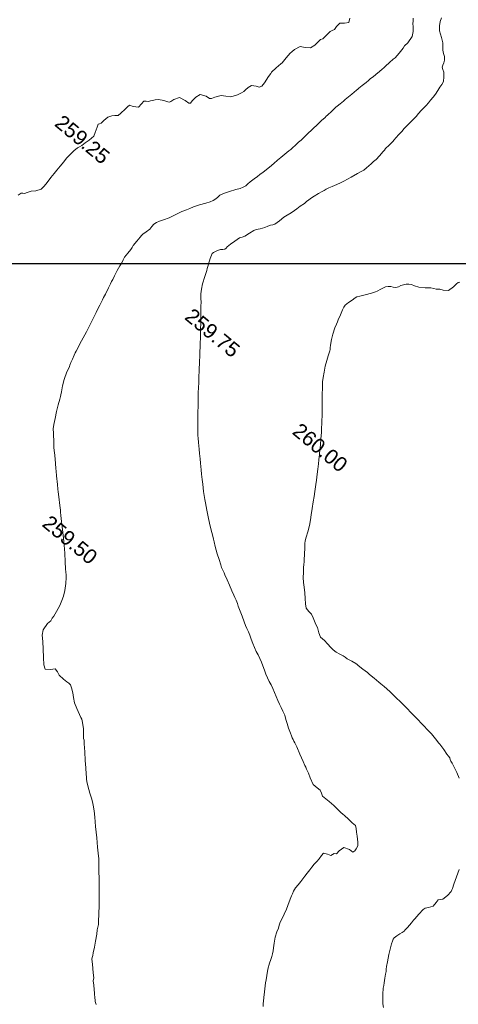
# Model space of a CAD drawing. Header units: millimetres. Extents: x -1567 to 968, y -503 to 481.
# Tile 10 of 49: x -1207 to -1192, y 1 to 34. Entities that reach past the tile are written whole.
import ezdxf

# ---------------------------------------------------------------- set-up
doc = ezdxf.new("R2010")
doc.units = ezdxf.units.MM
doc.layers.get('0').update_dxf_attribs({"lineweight": 0})
doc.layers.add('C-TOPO', color=7, linetype='Continuous')
doc.layers.add('C-TOPO-TEXT', color=7, linetype='Continuous')
doc.styles.get("Standard").update_dxf_attribs({"font": 'arial.ttf'})

# ---------------------------------------------------------------- blocks, each defined once
blk = doc.blocks.new('FXNHM')
at = {"layer": 'C-TOPO', "color": 35, "linetype": 'Continuous', "lineweight": 0, "flags": 128}
for points in [[(-1007.389, -3.854), (-1007.478, -3.797), (-1007.52, -3.756), (-1007.561, -3.714), (-1007.674, -3.602), (-1007.87, -3.406), (-1007.978, -3.297), (-1008.028, -3.214), (-1008.147, -3.093), (-1008.362, -2.879), (-1008.478, -2.763), (-1008.507, -2.714), (-1008.543, -2.648), (-1008.585, -2.567), (-1008.675, -2.393), (-1008.771, -2.214), (-1008.899, -2.002), (-1008.978, -1.876), (-1009.02, -1.794), (-1009.063, -1.714), (-1009.139, -1.611), (-1009.261, -1.453), (-1009.338, -1.354), (-1009.4, -1.273), (-1009.444, -1.214), (-1009.478, -1.172), (-1009.57, -1.06), (-1009.745, -0.848), (-1009.856, -0.714), (-1009.917, -0.641), (-1009.978, -0.568), (-1010.055, -0.479), (-1010.179, -0.336), (-1010.285, -0.214), (-1010.381, -0.102), (-1010.478, 0.008), (-1010.612, 0.144), (-1010.757, 0.286), (-1010.867, 0.397), (-1010.978, 0.508), (-1011.117, 0.647), (-1011.257, 0.786), (-1011.367, 0.898), (-1011.478, 1.008), (-1011.639, 1.162), (-1011.776, 1.286), (-1011.876, 1.36), (-1011.978, 1.431), (-1012.128, 1.535), (-1012.34, 1.683), (-1012.461, 1.769), (-1012.515, 1.821), (-1012.567, 1.876), (-1012.639, 1.951), (-1012.783, 2.104), (-1012.956, 2.286), (-1013.153, 2.496), (-1013.339, 2.696), (-1013.424, 2.786), (-1013.478, 2.825), (-1013.547, 2.914), (-1013.688, 3.076), (-1013.85, 3.218), (-1013.94, 3.286), (-1014.005, 3.313), (-1014.102, 3.359), (-1014.3, 3.458), (-1014.478, 3.559), (-1014.625, 3.681), (-1014.741, 3.786), (-1014.88, 3.885), (-1014.978, 3.943), (-1015.056, 3.947), (-1015.136, 3.944), (-1015.288, 3.941), (-1015.478, 3.948), (-1015.603, 3.999), (-1015.719, 4.028), (-1015.834, 3.908), (-1015.978, 3.802), (-1016.11, 3.882), (-1016.275, 4.067), (-1016.463, 4.286), (-1016.646, 4.476), (-1016.793, 4.634), (-1016.884, 4.786), (-1016.906, 5.045), (-1016.884, 5.192), (-1016.896, 5.286), (-1016.905, 5.373), (-1016.932, 5.561), (-1016.978, 5.783), (-1017.029, 5.962), (-1017.083, 6.111), (-1017.169, 6.286), (-1017.297, 6.491), (-1017.42, 6.654), (-1017.478, 6.725), (-1017.54, 6.786), (-1017.613, 6.866), (-1017.778, 7.045), (-1017.978, 7.256), (-1018.17, 7.452), (-1018.34, 7.622), (-1018.478, 7.759), (-1018.618, 7.897), (-1018.745, 8.02), (-1018.897, 8.165), (-1018.978, 8.242), (-1019.023, 8.286), (-1019.141, 8.398), (-1019.357, 8.604), (-1019.478, 8.719), (-1019.545, 8.786), (-1019.659, 8.901), (-1019.864, 9.106), (-1019.978, 9.22), (-1020.045, 9.286), (-1020.159, 9.401), (-1020.364, 9.606), (-1020.478, 9.72), (-1020.545, 9.786), (-1020.66, 9.914), (-1020.867, 10.142), (-1020.978, 10.266), (-1021.005, 10.313), (-1021.048, 10.391), (-1021.147, 10.572), (-1021.258, 10.786), (-1021.361, 11), (-1021.443, 11.181), (-1021.478, 11.26), (-1021.505, 11.313), (-1021.556, 11.4), (-1021.661, 11.589), (-1021.758, 11.786), (-1021.843, 12.045), (-1021.878, 12.187), (-1021.896, 12.237), (-1021.914, 12.286), (-1021.941, 12.375), (-1021.978, 12.502), (-1022.017, 12.634), (-1022.042, 12.722), (-1022.052, 12.786), (-1022.069, 12.877), (-1022.111, 13.06), (-1022.163, 13.286), (-1022.183, 13.399), (-1022.204, 13.512), (-1022.233, 13.636), (-1022.268, 13.786), (-1022.317, 14.003), (-1022.351, 14.159), (-1022.367, 14.223), (-1022.384, 14.286), (-1022.432, 14.498), (-1022.478, 14.7), (-1022.497, 14.786), (-1022.526, 14.912), (-1022.579, 15.141), (-1022.612, 15.286), (-1022.63, 15.372), (-1022.649, 15.457), (-1022.682, 15.592), (-1022.727, 15.786), (-1022.757, 15.96), (-1022.777, 16.085), (-1022.801, 16.186), (-1022.822, 16.286), (-1022.823, 16.467), (-1022.822, 16.63), (-1022.833, 16.708), (-1022.845, 16.786), (-1022.846, 16.973), (-1022.845, 17.153), (-1022.846, 17.22), (-1022.845, 17.286), (-1022.807, 17.417), (-1022.766, 17.574), (-1022.767, 17.681), (-1022.766, 17.786), (-1022.734, 17.891), (-1022.687, 17.996), (-1022.609, 18.112), (-1022.5, 18.286), (-1022.402, 18.512), (-1022.347, 18.656), (-1022.311, 18.721), (-1022.274, 18.786), (-1022.227, 18.871), (-1022.169, 18.977), (-1022.103, 19.103), (-1021.996, 19.286), (-1021.868, 19.467), (-1021.78, 19.589), (-1021.733, 19.69), (-1021.697, 19.786), (-1021.684, 19.882), (-1021.669, 19.977), (-1021.608, 20.099), (-1021.496, 20.286), (-1021.371, 20.471), (-1021.285, 20.594), (-1021.236, 20.691), (-1021.197, 20.786), (-1021.184, 20.883), (-1021.173, 20.981), (-1021.129, 21.148), (-1021.09, 21.286), (-1021.07, 21.379), (-1021.037, 21.519), (-1020.979, 21.786), (-1020.944, 21.977), (-1020.917, 22.14), (-1020.906, 22.214), (-1020.89, 22.286), (-1020.86, 22.45), (-1020.825, 22.633), (-1020.808, 22.71), (-1020.791, 22.786), (-1020.776, 22.914), (-1020.758, 23.066), (-1020.741, 23.176), (-1020.724, 23.286), (-1020.713, 23.398), (-1020.702, 23.51), (-1020.682, 23.659), (-1020.665, 23.786), (-1020.656, 23.871), (-1020.648, 23.957), (-1020.625, 24.13), (-1020.604, 24.286), (-1020.596, 24.342), (-1020.589, 24.397), (-1020.563, 24.596), (-1020.539, 24.786), (-1020.529, 24.837), (-1020.505, 24.966), (-1020.478, 25.113), (-1020.464, 25.186), (-1020.45, 25.259), (-1020.409, 25.473), (-1020.369, 25.677), (-1020.36, 25.732), (-1020.351, 25.786), (-1020.319, 25.925), (-1020.282, 26.09), (-1020.267, 26.188), (-1020.251, 26.286), (-1020.226, 26.391), (-1020.199, 26.507), (-1020.175, 26.661), (-1020.157, 26.786), (-1020.141, 26.86), (-1020.125, 26.934), (-1020.103, 27.118), (-1020.083, 27.286), (-1020.056, 27.364), (-1020.055, 27.574), (-1020.056, 27.786), (-1020.07, 27.879), (-1020.051, 28.026), (-1020.07, 28.286), (-1020.156, 28.443), (-1020.264, 28.569), (-1020.332, 28.641), (-1020.395, 28.719), (-1020.445, 28.786)], [(-1026.948, 15.603), (-1026.917, 15.725), (-1026.868, 15.756), (-1026.817, 15.786), (-1026.764, 15.87), (-1026.685, 15.994), (-1026.582, 16.103), (-1026.478, 16.264), (-1026.455, 16.408), (-1026.461, 16.575), (-1026.469, 16.777), (-1026.469, 16.958), (-1026.472, 17.102), (-1026.474, 17.282), (-1026.478, 17.468), (-1026.482, 17.618), (-1026.473, 17.782), (-1026.445, 17.972), (-1026.412, 18.13), (-1026.394, 18.202), (-1026.36, 18.286), (-1026.324, 18.422), (-1026.281, 18.589), (-1026.259, 18.688), (-1026.248, 18.786), (-1026.286, 18.912), (-1026.351, 19.093), (-1026.385, 19.194), (-1026.363, 19.24), (-1026.337, 19.286), (-1026.32, 19.42), (-1026.286, 19.594), (-1026.211, 19.71), (-1026.147, 19.786), (-1026.098, 19.822), (-1026.051, 19.86), (-1026.035, 19.975), (-1026.012, 20.175), (-1026, 20.286), (-1025.978, 20.374), (-1025.858, 20.421), (-1025.709, 20.517), (-1025.693, 20.668), (-1025.7, 20.786), (-1025.638, 20.836), (-1025.572, 20.88), (-1025.524, 20.935), (-1025.478, 20.992), (-1025.421, 21.068), (-1025.344, 21.152), (-1025.185, 21.232), (-1025.056, 21.286), (-1025.001, 21.31), (-1024.978, 21.364), (-1024.946, 21.483), (-1024.844, 21.652), (-1024.627, 21.706), (-1024.478, 21.708), (-1024.437, 21.745), (-1024.437, 21.835), (-1024.423, 22.019), (-1024.367, 22.175), (-1024.169, 22.268), (-1024.033, 22.286), (-1023.978, 22.322), (-1023.927, 22.429), (-1023.801, 22.61), (-1023.657, 22.698), (-1023.514, 22.786), (-1023.383, 22.983), (-1023.319, 23.127), (-1023.295, 23.206), (-1023.276, 23.286), (-1023.261, 23.398), (-1023.219, 23.527), (-1023.085, 23.61), (-1022.978, 23.655), (-1022.93, 23.738), (-1022.941, 23.878), (-1022.965, 24.126), (-1022.978, 24.261), (-1022.978, 24.312), (-1022.95, 24.521), (-1022.922, 24.73), (-1022.91, 24.786), (-1022.908, 24.999), (-1022.905, 25.213), (-1022.891, 25.286), (-1022.871, 25.406), (-1022.791, 25.599), (-1022.638, 25.688), (-1022.487, 25.786), (-1022.432, 25.95), (-1022.414, 26.129), (-1022.41, 26.219), (-1022.361, 26.286), (-1022.348, 26.452), (-1022.329, 26.637), (-1022.291, 26.712), (-1022.254, 26.786), (-1022.268, 26.907), (-1022.26, 27.068), (-1022.137, 27.174), (-1022.037, 27.286), (-1022.107, 27.415)], [(-1002.978, -0.292), (-1003.036, -0.214), (-1003.084, -0.141), (-1003.151, -0.041), (-1003.261, 0.122), (-1003.372, 0.286), (-1003.426, 0.377), (-1003.478, 0.468), (-1003.556, 0.595), (-1003.663, 0.786), (-1003.748, 0.979), (-1003.797, 1.105), (-1003.833, 1.196), (-1003.872, 1.286), (-1003.922, 1.375), (-1003.978, 1.468), (-1004.059, 1.599), (-1004.163, 1.786), (-1004.235, 1.962), (-1004.279, 2.087), (-1004.32, 2.186), (-1004.358, 2.286), (-1004.386, 2.396), (-1004.428, 2.572), (-1004.478, 2.76), (-1004.563, 3.011), (-1004.614, 3.15), (-1004.634, 3.218), (-1004.653, 3.286), (-1004.675, 3.381), (-1004.698, 3.507), (-1004.7, 3.644), (-1004.698, 3.786), (-1004.705, 3.903), (-1004.712, 4.02), (-1004.712, 4.151), (-1004.712, 4.286), (-1004.718, 4.409), (-1004.722, 4.531), (-1004.715, 4.66), (-1004.707, 4.786), (-1004.723, 4.913), (-1004.715, 5.023), (-1004.589, 5.087), (-1004.478, 5.123), (-1004.452, 5.184), (-1004.432, 5.24), (-1004.358, 5.286), (-1004.361, 5.42), (-1004.306, 5.614), (-1004.113, 5.681), (-1003.978, 5.686), (-1003.948, 5.756), (-1003.954, 5.842), (-1003.978, 5.958), (-1004.063, 6.053), (-1004.205, 6.191), (-1004.307, 6.286), (-1004.402, 6.375), (-1004.478, 6.436), (-1004.552, 6.439), (-1004.628, 6.436), (-1004.8, 6.449), (-1004.978, 6.462), (-1005.063, 6.459), (-1005.148, 6.456), (-1005.306, 6.474), (-1005.478, 6.494), (-1005.582, 6.495), (-1005.686, 6.494), (-1005.832, 6.488), (-1005.978, 6.494), (-1006.073, 6.546), (-1006.167, 6.597), (-1006.299, 6.592), (-1006.478, 6.597), (-1006.699, 6.698), (-1006.847, 6.786), (-1006.913, 6.818), (-1006.978, 6.849), (-1007.042, 6.881), (-1007.105, 6.914), (-1007.239, 6.977), (-1007.478, 7.092), (-1007.718, 7.216), (-1007.851, 7.286), (-1007.916, 7.311), (-1007.978, 7.335), (-1008.034, 7.365), (-1008.089, 7.397), (-1008.176, 7.446), (-1008.338, 7.537), (-1008.478, 7.619), (-1008.599, 7.705), (-1008.719, 7.786), (-1008.853, 7.853), (-1008.978, 7.908), (-1009.097, 7.965), (-1009.214, 8.023), (-1009.342, 8.091), (-1009.478, 8.163), (-1009.606, 8.228), (-1009.73, 8.286), (-1009.855, 8.336), (-1009.978, 8.389), (-1010.097, 8.455), (-1010.22, 8.528), (-1010.352, 8.604), (-1010.478, 8.673), (-1010.597, 8.731), (-1010.718, 8.786), (-1010.844, 8.84), (-1010.978, 8.901), (-1011.111, 8.973), (-1011.238, 9.047), (-1011.368, 9.122), (-1011.478, 9.184), (-1011.58, 9.235), (-1011.682, 9.286), (-1011.804, 9.354), (-1011.978, 9.453), (-1012.136, 9.544), (-1012.295, 9.637), (-1012.376, 9.684), (-1012.428, 9.714), (-1012.478, 9.742), (-1012.526, 9.765), (-1012.574, 9.786), (-1012.645, 9.822), (-1012.797, 9.898), (-1012.978, 9.989), (-1013.161, 10.081), (-1013.316, 10.159), (-1013.387, 10.196), (-1013.433, 10.219), (-1013.478, 10.242), (-1013.523, 10.264), (-1013.568, 10.286), (-1013.645, 10.335), (-1013.806, 10.438), (-1013.978, 10.55), (-1014.189, 10.694), (-1014.318, 10.786), (-1014.398, 10.848), (-1014.478, 10.91), (-1014.577, 10.982), (-1014.756, 11.114), (-1014.968, 11.276), (-1015.19, 11.457), (-1015.385, 11.621), (-1015.478, 11.7), (-1015.53, 11.743), (-1015.582, 11.786), (-1015.685, 11.882), (-1015.865, 12.05), (-1015.978, 12.156), (-1016.044, 12.221), (-1016.109, 12.286), (-1016.212, 12.389), (-1016.375, 12.553), (-1016.478, 12.656), (-1016.543, 12.721), (-1016.609, 12.786), (-1016.712, 12.889), (-1016.876, 13.053), (-1016.978, 13.156), (-1017.042, 13.221), (-1017.105, 13.286), (-1017.214, 13.418), (-1017.387, 13.63), (-1017.478, 13.742), (-1017.514, 13.786), (-1017.569, 13.855), (-1017.652, 13.961), (-1017.794, 14.139), (-1017.913, 14.286), (-1017.945, 14.328), (-1017.978, 14.37), (-1018.048, 14.462), (-1018.182, 14.639), (-1018.295, 14.786), (-1018.403, 14.927), (-1018.478, 15.024), (-1018.539, 15.105), (-1018.59, 15.174), (-1018.633, 15.23), (-1018.675, 15.286), (-1018.733, 15.362), (-1018.807, 15.458), (-1018.901, 15.579), (-1018.978, 15.677), (-1019.019, 15.732), (-1019.059, 15.786), (-1019.146, 15.895), (-1019.294, 16.081), (-1019.379, 16.188), (-1019.419, 16.237), (-1019.458, 16.286), (-1019.562, 16.417), (-1019.746, 16.647), (-1019.859, 16.786), (-1019.919, 16.849), (-1019.978, 16.913), (-1020.03, 16.989), (-1020.117, 17.126), (-1020.205, 17.286), (-1020.304, 17.524), (-1020.352, 17.66), (-1020.381, 17.723), (-1020.411, 17.786), (-1020.444, 17.854), (-1020.478, 17.926), (-1020.549, 18.112), (-1020.61, 18.286), (-1020.598, 18.338), (-1020.581, 18.389), (-1020.535, 18.475), (-1020.478, 18.569), (-1020.417, 18.626), (-1020.366, 18.674), (-1020.362, 18.73), (-1020.362, 18.786), (-1020.329, 18.929), (-1020.288, 19.096), (-1020.262, 19.195), (-1020.233, 19.286), (-1020.182, 19.363), (-1020.131, 19.439), (-1020.067, 19.624), (-1020.016, 19.786), (-1019.978, 19.866), (-1019.896, 19.97), (-1019.794, 20.103), (-1019.741, 20.202), (-1019.698, 20.286), (-1019.65, 20.349), (-1019.603, 20.412), (-1019.557, 20.601), (-1019.516, 20.786), (-1019.497, 20.851), (-1019.478, 20.916), (-1019.429, 21.058), (-1019.384, 21.192), (-1019.367, 21.286), (-1019.329, 21.424), (-1019.282, 21.591), (-1019.263, 21.689), (-1019.244, 21.786), (-1019.215, 21.886), (-1019.181, 21.989), (-1019.121, 22.156), (-1019.074, 22.286), (-1019.05, 22.358), (-1019.02, 22.43), (-1018.978, 22.526), (-1018.918, 22.639), (-1018.841, 22.786), (-1018.786, 22.908), (-1018.734, 23.03), (-1018.682, 23.155), (-1018.629, 23.286), (-1018.541, 23.517), (-1018.478, 23.681), (-1018.443, 23.751), (-1018.426, 23.865), (-1018.397, 24.071), (-1018.38, 24.189), (-1018.368, 24.238), (-1018.356, 24.286), (-1018.35, 24.466), (-1018.344, 24.653), (-1018.345, 24.72), (-1018.344, 24.786), (-1018.328, 24.948), (-1018.311, 25.119), (-1018.311, 25.203), (-1018.311, 25.286), (-1018.301, 25.439), (-1018.29, 25.599), (-1018.291, 25.692), (-1018.29, 25.786), (-1018.276, 25.92), (-1018.259, 26.067), (-1018.249, 26.177), (-1018.243, 26.286), (-1018.244, 26.415), (-1018.243, 26.551), (-1018.227, 26.669), (-1018.211, 26.786), (-1018.212, 26.905), (-1018.216, 27.025), (-1018.214, 27.15), (-1018.216, 27.286), (-1018.233, 27.431), (-1018.252, 27.56), (-1018.261, 27.676), (-1018.283, 27.786), (-1018.378, 27.923), (-1018.478, 28.036), (-1018.56, 28.086), (-1018.631, 28.134), (-1018.652, 28.209), (-1018.671, 28.286), (-1018.724, 28.369), (-1018.801, 28.464), (-1018.889, 28.529), (-1018.978, 28.594), (-1019.05, 28.686), (-1019.131, 28.786), (-1019.29, 28.893), (-1019.478, 29.029), (-1019.595, 29.161), (-1019.67, 29.286), (-1019.711, 29.418)], [(-1013.516, 22.898), (-1013.546, 22.854), (-1013.561, 22.786), (-1013.574, 22.643), (-1013.632, 22.44), (-1013.773, 22.336), (-1013.881, 22.286), (-1013.929, 22.244), (-1013.978, 22.202), (-1014.054, 22.165), (-1014.145, 22.12), (-1014.296, 22.004), (-1014.478, 21.875), (-1014.617, 21.822), (-1014.725, 21.786), (-1014.805, 21.74), (-1014.878, 21.686), (-1014.931, 21.612), (-1014.978, 21.533), (-1015.02, 21.451), (-1015.066, 21.375), (-1015.144, 21.329), (-1015.225, 21.286), (-1015.297, 21.231), (-1015.361, 21.169), (-1015.428, 21.011), (-1015.478, 20.874), (-1015.513, 20.821), (-1015.587, 20.703), (-1015.709, 20.517), (-1015.824, 20.369), (-1015.891, 20.286), (-1015.916, 20.224), (-1015.945, 20.097), (-1015.978, 19.956), (-1015.998, 19.889), (-1016.013, 19.822), (-1016, 19.736), (-1015.978, 19.635), (-1015.928, 19.455), (-1015.878, 19.286), (-1015.854, 19.212), (-1015.829, 19.137), (-1015.792, 19.006), (-1015.712, 18.786), (-1015.624, 18.617), (-1015.528, 18.457), (-1015.478, 18.379), (-1015.449, 18.332), (-1015.422, 18.286), (-1015.386, 18.194), (-1015.358, 18.122), (-1015.295, 17.968), (-1015.212, 17.786), (-1015.114, 17.606), (-1015.023, 17.451), (-1014.978, 17.379), (-1014.95, 17.332), (-1014.922, 17.286), (-1014.819, 17.159), (-1014.681, 16.989), (-1014.579, 16.863), (-1014.518, 16.786), (-1014.478, 16.737), (-1014.392, 16.63), (-1014.226, 16.426), (-1014.114, 16.286), (-1014.045, 16.197), (-1013.978, 16.106), (-1013.886, 15.979), (-1013.749, 15.786), (-1013.637, 15.626), (-1013.532, 15.473), (-1013.478, 15.395), (-1013.442, 15.341), (-1013.406, 15.286), (-1013.353, 15.203), (-1013.28, 15.088), (-1013.178, 14.931), (-1013.085, 14.786), (-1013.031, 14.702), (-1012.978, 14.617), (-1012.897, 14.491), (-1012.769, 14.286), (-1012.683, 14.14), (-1012.592, 13.983), (-1012.478, 13.789), (-1012.364, 13.605), (-1012.269, 13.455), (-1012.175, 13.286), (-1012.081, 13.085), (-1012.011, 12.912), (-1011.978, 12.829), (-1011.947, 12.776), (-1011.915, 12.723), (-1011.83, 12.61), (-1011.678, 12.411), (-1011.583, 12.286), (-1011.53, 12.213), (-1011.478, 12.139), (-1011.419, 12.057), (-1011.317, 11.919), (-1011.212, 11.786), (-1011.098, 11.667), (-1010.978, 11.553), (-1010.845, 11.42), (-1010.712, 11.286), (-1010.59, 11.148), (-1010.478, 11.053), (-1010.336, 11.024), (-1010.201, 11.009), (-1010.085, 10.952), (-1009.978, 10.89), (-1009.869, 10.839), (-1009.761, 10.786), (-1009.609, 10.686), (-1009.478, 10.605), (-1009.389, 10.602), (-1009.297, 10.605), (-1009.149, 10.579), (-1008.978, 10.55), (-1008.86, 10.545), (-1008.742, 10.55), (-1008.597, 10.579), (-1008.478, 10.605), (-1008.392, 10.61), (-1008.306, 10.614), (-1008.133, 10.647), (-1007.978, 10.677), (-1007.923, 10.677), (-1007.868, 10.677), (-1007.672, 10.684), (-1007.478, 10.691), (-1007.383, 10.691), (-1007.181, 10.692), (-1006.978, 10.691), (-1006.879, 10.687), (-1006.735, 10.69), (-1006.478, 10.687), (-1006.243, 10.668), (-1006.112, 10.652), (-1006.045, 10.647), (-1005.978, 10.641), (-1005.902, 10.634), (-1005.818, 10.627), (-1005.66, 10.61), (-1005.478, 10.59), (-1005.368, 10.579), (-1005.259, 10.567), (-1005.134, 10.555), (-1004.978, 10.54), (-1004.823, 10.522), (-1004.698, 10.507), (-1004.588, 10.497), (-1004.478, 10.484), (-1004.265, 10.437), (-1004.087, 10.396), (-1004.033, 10.385), (-1003.978, 10.374), (-1003.814, 10.332), (-1003.636, 10.286), (-1003.55, 10.265), (-1003.478, 10.245), (-1003.43, 10.218), (-1003.381, 10.19), (-1003.309, 10.162), (-1003.157, 10.1), (-1002.978, 10.02), (-1002.799, 9.922)], [(-1000.814, 7.532), (-1000.73, 7.286), (-1000.638, 7.033), (-1000.586, 6.894), (-1000.564, 6.84), (-1000.545, 6.786), (-1000.564, 6.6), (-1000.596, 6.404), (-1000.651, 6.345), (-1000.705, 6.286), (-1000.698, 6.172), (-1000.705, 6.013), (-1000.796, 5.869), (-1000.869, 5.786), (-1000.899, 5.707), (-1000.905, 5.496), (-1000.909, 5.286), (-1000.909, 5.218), (-1000.912, 5.104), (-1000.916, 4.899), (-1000.918, 4.786), (-1000.918, 4.726), (-1000.944, 4.659), (-1000.978, 4.568), (-1001.012, 4.445), (-1001.037, 4.346), (-1001.037, 4.286), (-1001.013, 4.218), (-1000.978, 4.125), (-1000.918, 3.998), (-1000.812, 3.786), (-1000.692, 3.561), (-1000.615, 3.424), (-1000.566, 3.347), (-1000.525, 3.286), (-1000.478, 3.204), (-1000.406, 3.083), (-1000.322, 2.942), (-1000.279, 2.864), (-1000.234, 2.786), (-1000.115, 2.627), (-999.978, 2.453), (-999.898, 2.368), (-999.815, 2.286)]]:
    blk.add_lwpolyline(points, dxfattribs=at)
at = {"layer": 'C-TOPO-TEXT', "color": 35, "linetype": 'Continuous', "lineweight": 0, "char_height": 0.5, "attachment_point": 5}
for s, insert in [('259.25', (-1026.47, 18.454)), ('259.75', (-1018.883, 16.216)), ('260.00', (-1013.584, 15.549)), ('259.50', (-1018.13, 7.72))]:
    blk.add_mtext(s, dxfattribs=dict(at, insert=insert))

msp = doc.modelspace()

# ---------------------------------------------------------------- linework, layer by layer
at = {"color": 6, "lineweight": 30}
msp.add_lwpolyline([(-1163.244, 26.216), (-1237.791, 26.216), (-1237.791, -67.684), (-1163.244, -67.684)], close=True, dxfattribs=at)

# ---------------------------------------------------------------- block references
at = {"rotation": 320.3726000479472}
msp.add_blockref('FXNHM', (-425.802, -638.455), dxfattribs=at)

doc.saveas('drawing.dxf')
